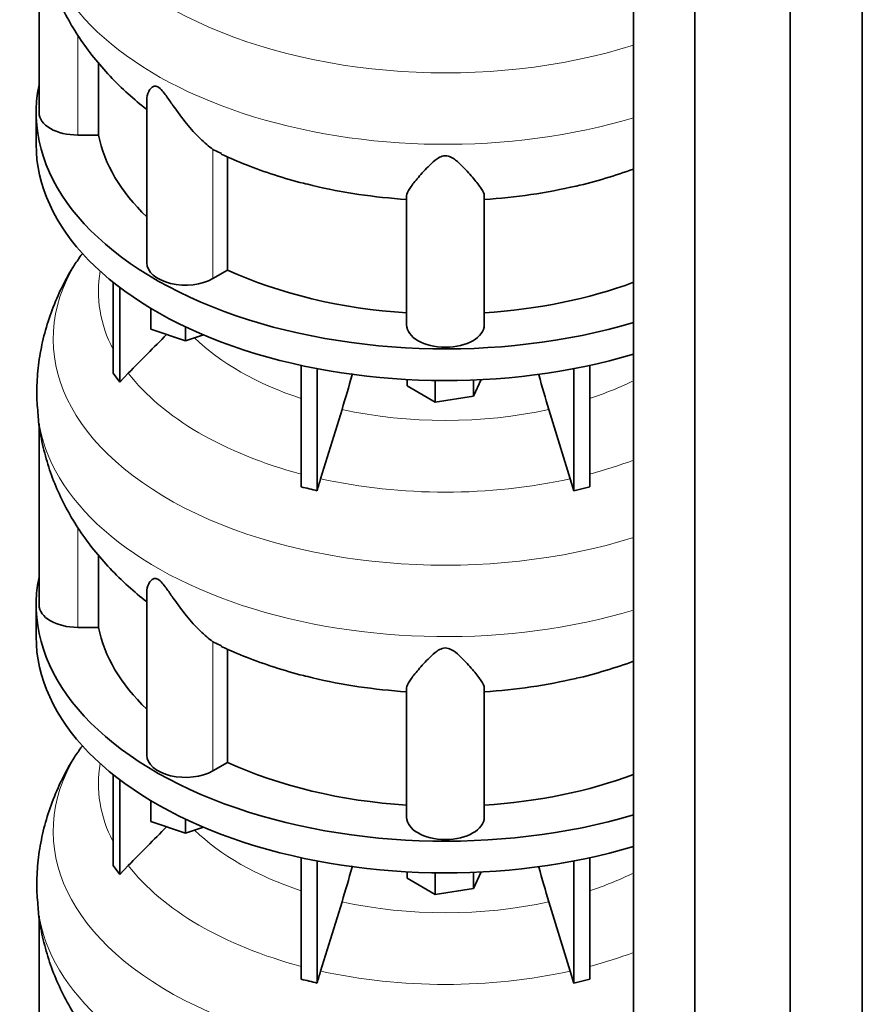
# Model space of a CAD drawing. Header units: millimetres. Extents: x 421 to 1312, y -2484 to 1869.
# Tile 9 of 33: x 1015 to 1308, y -1886 to -1543. Entities that reach past the tile are written whole.
import ezdxf

# ---------------------------------------------------------------- set-up
doc = ezdxf.new("R2010")
doc.units = ezdxf.units.MM
doc.layers.add('MID_344-6', color=7, linetype='Continuous')
doc.layers.add('VSI344_DIFFUSORE', color=7, linetype='Continuous')

# ---------------------------------------------------------------- blocks, each defined once
blk = doc.blocks.new('SE4')
at = {"layer": 'MID_344-6', "color": 7, "linetype": 'Continuous', "lineweight": 35}
for p, q in [((1308.14, -2138.66), (1308.14, -1084.71)), ((1283.08, -2157.87), (1283.08, -1103.68)), ((1228.53, -1107.99), (1228.53, -2162.26)), ((1249.82, -2172.34), (1249.82, -1118.15))]:
    blk.add_line(p, q, dxfattribs=at)
at = {"layer": 'VSI344_DIFFUSORE', "color": 7, "linetype": 'Continuous', "lineweight": 35}
for p, q in [((1021.51, -1511.88), (1021.51, -1574.97)), ((1042.26, -1582.76), (1042.26, -1557.67)), ((1059, -1570.47), (1059, -1627.23)), ((1020.51, -1574.97), (1020.51, -1585.99)), ((1042.26, -1582.76), (1035.01, -1582.76)), ((1085.01, -1589.21), (1082.05, -1587.75)), ((1087.18, -1629.78), (1087.18, -1590.28)), ((1149.51, -1648.87), (1149.51, -1603.88)), ((1176.51, -1648.87), (1176.51, -1603.88)), ((1087.18, -1629.78), (1082.05, -1632.74)), ((1047.3, -1665.65), (1047.3, -1634.01)), ((1049.6, -1668.85), (1049.6, -1635.8)), ((1060.5, -1650.41), (1060.5, -1643.14)), ((1072.5, -1654.41), (1060.5, -1650.41)), ((1072.5, -1654.41), (1072.5, -1649.54)), ((1078.74, -1652.34), (1072.5, -1654.41)), ((1112.79, -1705.33), (1112.79, -1662.99)), ((1213.24, -1705.33), (1213.24, -1662.99)), ((1047.3, -1665.65), (1049.6, -1668.85)), ((1049.6, -1668.85), (1052.6, -1665.67)), ((1118.33, -1706.66), (1118.33, -1664.12)), ((1207.69, -1706.66), (1207.69, -1664.12)), ((1149.63, -1670.13), (1149.63, -1667.9)), ((1159.42, -1675.79), (1159.42, -1668.24)), ((1175.49, -1667.95), (1172.81, -1673.72)), ((1172.81, -1673.72), (1172.81, -1668.07)), ((1159.42, -1675.79), (1149.63, -1670.13)), ((1172.81, -1673.72), (1159.42, -1675.79)), ((1127, -1678.35), (1119.57, -1702.47)), ((1021.51, -1683.34), (1021.51, -1746.43)), ((1206.45, -1702.47), (1207.69, -1706.66)), ((1207.69, -1706.66), (1213.24, -1705.33)), ((1042.26, -1754.23), (1042.26, -1729.14)), ((1059, -1741.94), (1059, -1798.69)), ((1020.51, -1746.43), (1020.51, -1757.46)), ((1042.26, -1754.23), (1035.01, -1754.23)), ((1085.01, -1760.67), (1082.05, -1759.21)), ((1087.18, -1801.24), (1087.18, -1761.74)), ((1149.51, -1820.33), (1149.51, -1775.34)), ((1176.51, -1820.33), (1176.51, -1775.34)), ((1087.18, -1801.24), (1082.05, -1804.2)), ((1047.3, -1837.11), (1047.3, -1805.48)), ((1049.6, -1840.31), (1049.6, -1807.27)), ((1060.5, -1821.88), (1060.5, -1814.61)), ((1072.5, -1825.88), (1060.5, -1821.88)), ((1072.5, -1825.88), (1072.5, -1821)), ((1078.74, -1823.8), (1072.5, -1825.88)), ((1112.79, -1876.79), (1112.79, -1834.45)), ((1213.24, -1876.79), (1213.24, -1834.45)), ((1047.3, -1837.11), (1049.6, -1840.31)), ((1049.6, -1840.31), (1052.6, -1837.14)), ((1118.33, -1878.12), (1118.33, -1835.58)), ((1207.69, -1878.12), (1207.69, -1835.58)), ((1149.63, -1841.59), (1149.63, -1839.37)), ((1159.42, -1847.25), (1159.42, -1839.7)), ((1175.49, -1839.41), (1172.81, -1845.18)), ((1172.81, -1845.18), (1172.81, -1839.53)), ((1159.42, -1847.25), (1149.63, -1841.59)), ((1172.81, -1845.18), (1159.42, -1847.25)), ((1127, -1849.82), (1119.57, -1873.93)), ((1021.51, -1854.8), (1021.51, -1917.9)), ((1206.45, -1873.93), (1207.69, -1878.12)), ((1207.69, -1878.12), (1213.24, -1876.79))]:
    blk.add_line(p, q, dxfattribs=at)
at = {"layer": 'VSI344_DIFFUSORE', "color": 4, "linetype": 'Continuous', "lineweight": 9}
for p, q in [((1035.01, -1582.76), (1035.01, -1547.94)), ((1082.05, -1632.74), (1082.05, -1587.75)), ((1035.01, -1754.23), (1035.01, -1719.4)), ((1082.05, -1804.2), (1082.05, -1759.21))]:
    blk.add_line(p, q, dxfattribs=at)
for centre, major_axis, start_param, end_param in [((1163.01, -1482.25), (136.58, 0), 2.759914, 5.212737), ((1163.01, -1503.93), (-142.13, 0), 0.049395, 2.049895), ((1163.01, -1653.72), (136.58, 0), 2.759914, 5.212737), ((1163.01, -1637.39), (120.79, 0), 3.038624, 3.432735), ((1163.01, -1623.63), (-101.4, 0), 0.532702, 1.052595), ((1163.01, -1637.39), (-120.79, 0), 0.417538, 1.141984), ((1163.01, -1623.63), (101.4, 0), -1.052595, -0.868255), ((1163.01, -1675.39), (-142.13, 0), 0.049395, 2.049895), ((1163.01, -1623.63), (-101.4, 0), 1.207688, 1.933905), ((1163.01, -1637.39), (120.79, 0), -1.141984, -0.997489), ((1163.01, -1637.39), (-120.79, 0), 1.202936, 1.938657), ((1163.01, -1825.18), (136.58, 0), 2.759914, 5.212737), ((1163.01, -1808.86), (120.79, 0), 3.038624, 3.432735), ((1163.01, -1795.09), (-101.4, 0), 0.532702, 1.052595), ((1163.01, -1808.86), (-120.79, 0), 0.417538, 1.141984), ((1163.01, -1795.09), (101.4, 0), -1.052595, -0.868255), ((1163.01, -1846.86), (-142.13, 0), 0.049395, 2.049895), ((1163.01, -1795.09), (-101.4, 0), 1.207688, 1.933905), ((1163.01, -1808.86), (120.79, 0), -1.141984, -0.997489), ((1163.01, -1808.86), (-120.79, 0), 1.202936, 1.938657)]:
    blk.add_ellipse(centre, major_axis=major_axis, ratio=0.57735, start_param=start_param, end_param=end_param, dxfattribs=at)
at = {"layer": 'VSI344_DIFFUSORE', "color": 7, "linetype": 'Continuous', "lineweight": 35}
for centre, major_axis, start_param, end_param in [((1163.01, -1574.97), (142.5, 0), 3.023053, 5.190143), ((1035.01, -1574.97), (13.5, 0), 3.141581, 4.712389), ((1163.01, -1574.97), (-121.5, 0), 0.111341, 0.543224), ((1163.01, -1585.99), (142.5, 0), 3.141593, 5.190143), ((1163.01, -1535.47), (-121.5, 0), 1.179603, 1.459455), ((1163.01, -1535.47), (121.5, 0), 4.82373, 5.096038), ((1072.5, -1627.23), (13.5, 0), 3.141604, 5.497787), ((1163.01, -1574.97), (-121.5, 0), 0.896739, 1.459455), ((1163.01, -1574.97), (121.5, 0), 4.82373, 5.281941), ((1163.01, -1648.87), (13.5, 0), 3.141593, 6.283185), ((1163.01, -1746.43), (142.5, 0), 3.023053, 5.190143), ((1035.01, -1746.43), (13.5, 0), 3.141604, 4.712389), ((1163.01, -1746.43), (-121.5, 0), 0.111341, 0.543224), ((1163.01, -1757.46), (142.5, 0), 3.141593, 5.190143), ((1163.01, -1706.94), (-121.5, 0), 1.179603, 1.459455), ((1163.01, -1706.94), (121.5, 0), 4.82373, 5.096038), ((1072.5, -1798.69), (13.5, 0), 3.141581, 5.497787), ((1163.01, -1746.43), (-121.5, 0), 0.896739, 1.459455), ((1163.01, -1746.43), (121.5, 0), 4.82373, 5.281941), ((1163.01, -1820.33), (13.5, 0), 3.141593, 6.283185)]:
    blk.add_ellipse(centre, major_axis=major_axis, ratio=0.57735, start_param=start_param, end_param=end_param, dxfattribs=at)
for points, knots in [([(1021.15, -1507.98), (1021.22, -1509.13), (1021.44, -1512.65), (1022.67, -1519.18), (1024.77, -1526.96), (1027.66, -1534.59), (1031.25, -1541.95), (1035.55, -1549.06), (1040.53, -1555.86), (1046.2, -1562.38), (1052.33, -1568.32), (1056.81, -1572.13), (1058.98, -1573.77)], [0, 0, 0, 0, 0.0379028, 0.1354913, 0.2330208, 0.3309259, 0.4296523, 0.5296517, 0.6313674, 0.7352036, 0.8414761, 0.9409991, 0.9409991, 0.9409991, 0.9409991]), ([(1082.05, -1587.75), (1080.68, -1586.77), (1079.16, -1585.48), (1076.03, -1582.42), (1074.42, -1580.64), (1071.28, -1576.8), (1069.73, -1574.7), (1067.37, -1571.34), (1066.59, -1570.18), (1065.33, -1568.45), (1064.89, -1567.87), (1063.94, -1566.78), (1063.4, -1566.26), (1062.38, -1565.71), (1061.95, -1565.69), (1061.26, -1565.85), (1060.99, -1566.02), (1060.28, -1566.62), (1059.95, -1567.12), (1059.22, -1568.55), (1059, -1569.53), (1059, -1570.48)], [0, 0, 0, 0, 0.125, 0.125, 0.25, 0.25, 0.375, 0.375, 0.4375, 0.4375, 0.46875, 0.46875, 0.5, 0.5, 0.53125, 0.53125, 0.5625, 0.5625, 0.625, 0.625, 0.7387976, 0.7387976, 0.7387976, 0.7387976]), ([(1084.93, -1589.4), (1088.14, -1590.83), (1093.75, -1593.32), (1103.45, -1596.71), (1111.35, -1599.08), (1115.62, -1600.02), (1116.81, -1600.29)], [0, 0, 0, 0, 0.289507, 0.596681, 0.903435, 1, 1, 1, 1]), ([(1176.51, -1603.88), (1176.51, -1603.23), (1176.11, -1602.4), (1174.8, -1600.4), (1173.88, -1599.23), (1171.72, -1596.65), (1170.47, -1595.22), (1168.24, -1592.96), (1167.44, -1592.18), (1166.03, -1591.09), (1165.53, -1590.74), (1164.35, -1590.15), (1163.64, -1589.93), (1162.2, -1589.97), (1161.52, -1590.21), (1160.37, -1590.82), (1159.88, -1591.17), (1158.49, -1592.27), (1157.71, -1593.04), (1155.51, -1595.27), (1154.26, -1596.7), (1152.1, -1599.27), (1151.22, -1600.41), (1149.92, -1602.39), (1149.51, -1603.24), (1149.51, -1603.88)], [0, 0, 0, 0, 0.125, 0.125, 0.25, 0.25, 0.375, 0.375, 0.4375, 0.4375, 0.46875, 0.46875, 0.5, 0.5, 0.53125, 0.53125, 0.5625, 0.5625, 0.625, 0.625, 0.75, 0.75, 0.875, 0.875, 1, 1, 1, 1]), ([(1208.38, -1600.54), (1208.45, -1600.53), (1211.82, -1599.84), (1218.86, -1597.85), (1225.31, -1595.74), (1228.53, -1594.59)], [0, 0, 0, 0, 0.0055326, 0.3063683, 0.6021094, 0.6021094, 0.6021094, 0.6021094]), ([(1036.48, -1624.23), (1035.49, -1625.6), (1033.05, -1629.02), (1029.42, -1635.66), (1025.97, -1643.53), (1023.38, -1651.62), (1021.64, -1659.77), (1020.78, -1667.86), (1020.64, -1674.63), (1021.02, -1678.21), (1021.15, -1679.47)], [0, 0, 0, 0, 0.078619, 0.230203, 0.377933, 0.522295, 0.663865, 0.80325, 0.941066, 1, 1, 1, 1]), ([(1127, -1678.35), (1128.21, -1674.4), (1129.39, -1670.39), (1130.56, -1666.16), (1130.6, -1666.01), (1130.64, -1665.86)], [0, 0, 0, 0, 0.5, 0.5, 0.517961, 0.517961, 0.517961, 0.517961]), ([(1199.03, -1678.35), (1197.81, -1674.4), (1196.64, -1670.39), (1195.47, -1666.16), (1195.43, -1666.03), (1195.39, -1665.89)], [0, 0, 0, 0, 0.5, 0.5, 0.5169126, 0.5169126, 0.5169126, 0.5169126]), ([(1021.15, -1679.44), (1021.22, -1680.6), (1021.44, -1684.11), (1022.67, -1690.65), (1024.77, -1698.42), (1027.66, -1706.05), (1031.25, -1713.42), (1035.55, -1720.52), (1040.53, -1727.33), (1046.2, -1733.85), (1052.33, -1739.78), (1056.81, -1743.6), (1058.98, -1745.24)], [0, 0, 0, 0, 0.0379028, 0.1354913, 0.2330208, 0.3309259, 0.4296523, 0.5296517, 0.6313674, 0.7352036, 0.8414761, 0.9409991, 0.9409991, 0.9409991, 0.9409991]), ([(1082.05, -1759.21), (1080.68, -1758.23), (1079.16, -1756.95), (1076.03, -1753.88), (1074.42, -1752.11), (1071.28, -1748.26), (1069.73, -1746.16), (1067.37, -1742.8), (1066.59, -1741.64), (1065.33, -1739.92), (1064.89, -1739.34), (1063.94, -1738.24), (1063.4, -1737.72), (1062.38, -1737.17), (1061.95, -1737.15), (1061.26, -1737.32), (1060.99, -1737.49), (1060.28, -1738.09), (1059.95, -1738.59), (1059.22, -1740.02), (1059, -1741), (1059, -1741.95)], [0, 0, 0, 0, 0.125, 0.125, 0.25, 0.25, 0.375, 0.375, 0.4375, 0.4375, 0.46875, 0.46875, 0.5, 0.5, 0.53125, 0.53125, 0.5625, 0.5625, 0.625, 0.625, 0.7387976, 0.7387976, 0.7387976, 0.7387976]), ([(1084.93, -1760.86), (1088.14, -1762.3), (1093.75, -1764.78), (1103.45, -1768.18), (1111.35, -1770.54), (1115.62, -1771.49), (1116.81, -1771.75)], [0, 0, 0, 0, 0.289507, 0.596681, 0.903435, 1, 1, 1, 1]), ([(1176.51, -1775.34), (1176.51, -1774.69), (1176.11, -1773.87), (1174.8, -1771.86), (1173.88, -1770.69), (1171.72, -1768.12), (1170.47, -1766.69), (1168.24, -1764.42), (1167.44, -1763.64), (1166.03, -1762.55), (1165.53, -1762.2), (1164.35, -1761.62), (1163.64, -1761.39), (1162.2, -1761.43), (1161.52, -1761.68), (1160.37, -1762.28), (1159.88, -1762.64), (1158.49, -1763.73), (1157.71, -1764.5), (1155.51, -1766.73), (1154.26, -1768.17), (1152.1, -1770.74), (1151.22, -1771.88), (1149.92, -1773.86), (1149.51, -1774.7), (1149.51, -1775.34)], [0, 0, 0, 0, 0.125, 0.125, 0.25, 0.25, 0.375, 0.375, 0.4375, 0.4375, 0.46875, 0.46875, 0.5, 0.5, 0.53125, 0.53125, 0.5625, 0.5625, 0.625, 0.625, 0.75, 0.75, 0.875, 0.875, 1, 1, 1, 1]), ([(1208.38, -1772.01), (1208.45, -1771.99), (1211.82, -1771.3), (1218.86, -1769.31), (1225.31, -1767.2), (1228.53, -1766.05)], [0, 0, 0, 0, 0.0055326, 0.3063683, 0.6021094, 0.6021094, 0.6021094, 0.6021094]), ([(1036.48, -1795.7), (1035.49, -1797.07), (1033.05, -1800.48), (1029.42, -1807.12), (1025.97, -1815), (1023.38, -1823.08), (1021.64, -1831.23), (1020.78, -1839.32), (1020.64, -1846.09), (1021.02, -1849.68), (1021.15, -1850.94)], [0, 0, 0, 0, 0.078619, 0.230203, 0.377933, 0.522295, 0.663865, 0.80325, 0.941066, 1, 1, 1, 1]), ([(1127, -1849.82), (1128.21, -1845.87), (1129.39, -1841.85), (1130.56, -1837.62), (1130.6, -1837.47), (1130.64, -1837.33)], [0, 0, 0, 0, 0.5, 0.5, 0.517961, 0.517961, 0.517961, 0.517961]), ([(1199.03, -1849.82), (1197.81, -1845.87), (1196.64, -1841.85), (1195.47, -1837.63), (1195.43, -1837.49), (1195.39, -1837.35)], [0, 0, 0, 0, 0.5, 0.5, 0.5169126, 0.5169126, 0.5169126, 0.5169126]), ([(1021.15, -1850.91), (1021.22, -1852.06), (1021.44, -1855.58), (1022.67, -1862.11), (1024.77, -1869.89), (1027.66, -1877.52), (1031.25, -1884.88), (1035.55, -1891.98), (1040.53, -1898.79), (1046.2, -1905.31), (1052.33, -1911.25), (1056.81, -1915.06), (1058.98, -1916.7)], [0, 0, 0, 0, 0.0379028, 0.1354913, 0.2330208, 0.3309259, 0.4296523, 0.5296517, 0.6313674, 0.7352036, 0.8414761, 0.9409991, 0.9409991, 0.9409991, 0.9409991])]:
    blk.add_open_spline(points, degree=3, knots=knots, dxfattribs=at)
for points in [[(1052.6, -1665.67), (1057.05, -1661.19), (1061.5, -1656.71), (1065.95, -1652.23)], [(1199.03, -1678.35), (1201.5, -1686.39), (1203.98, -1694.43), (1206.45, -1702.47)], [(1119.57, -1702.47), (1119.15, -1703.85), (1118.73, -1705.25), (1118.33, -1706.66)], [(1118.33, -1706.66), (1116.49, -1706.17), (1114.63, -1705.73), (1112.79, -1705.33)], [(1052.6, -1837.14), (1057.05, -1832.66), (1061.5, -1828.17), (1065.95, -1823.69)], [(1199.03, -1849.82), (1201.5, -1857.86), (1203.98, -1865.89), (1206.45, -1873.93)], [(1119.57, -1873.93), (1119.15, -1875.31), (1118.73, -1876.71), (1118.33, -1878.12)], [(1118.33, -1878.12), (1116.49, -1877.64), (1114.63, -1877.2), (1112.79, -1876.79)]]:
    blk.add_open_spline(points, degree=3, dxfattribs=at)

msp = doc.modelspace()

# ---------------------------------------------------------------- block references
msp.add_blockref('SE4', (0, 0))

doc.saveas('drawing.dxf')
